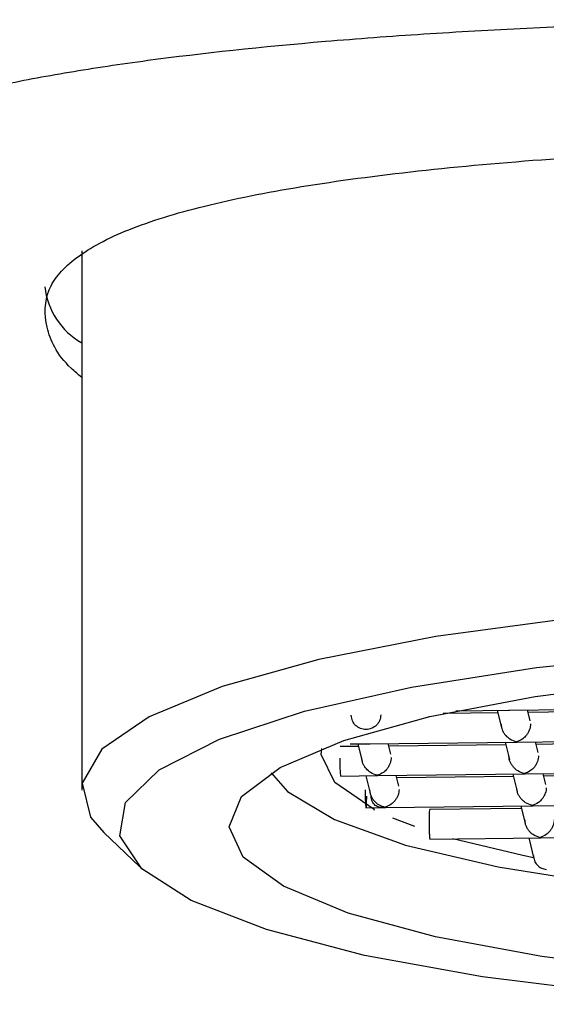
# Model space of a CAD drawing. Header units: millimetres. Extents: x 4059.12 to 4059.17, y 1760.431 to 1760.553.
# Tile 3 of 7: x 4059.13227 to 4059.13941, y 1760.47869 to 1760.49206. Entities that reach past the tile are written whole.
import ezdxf

# ---------------------------------------------------------------- set-up
doc = ezdxf.new("R2010")
doc.units = ezdxf.units.MM
doc.layers.add('SANINDUSA', color=3, linetype='Continuous')

msp = doc.modelspace()

# ---------------------------------------------------------------- linework, layer by layer
at = {"layer": 'SANINDUSA'}
for p, q in [((4059.133106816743, 1760.488922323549), (4059.133106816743, 1760.481600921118)), ((4059.138182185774, 1760.482677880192), (4059.138910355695, 1760.482686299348)), ((4059.138746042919, 1760.48268439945), (4059.138804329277, 1760.482447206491)), ((4059.138899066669, 1760.482686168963), (4059.140907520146, 1760.482709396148)), ((4059.139192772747, 1760.482542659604), (4059.139156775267, 1760.482689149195)), ((4059.140751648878, 1760.482673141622), (4059.139165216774, 1760.482654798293)), ((4059.138754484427, 1760.482650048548), (4059.138011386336, 1760.482641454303)), ((4059.139005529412, 1760.482252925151), (4059.141013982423, 1760.482276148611)), ((4059.136863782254, 1760.482193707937), (4059.136613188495, 1760.482190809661)), ((4059.136749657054, 1760.482226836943), (4059.137019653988, 1760.482229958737)), ((4059.136855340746, 1760.482228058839), (4059.136913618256, 1760.481990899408)), ((4059.137008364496, 1760.482229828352), (4059.139016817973, 1760.482253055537)), ((4059.137302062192, 1760.482086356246), (4059.137266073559, 1760.482232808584)), ((4059.138860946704, 1760.482216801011), (4059.137274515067, 1760.482198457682)), ((4059.138852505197, 1760.482251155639), (4059.138910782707, 1760.482013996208)), ((4059.13929923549, 1760.482109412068), (4059.13926323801, 1760.482255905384)), ((4059.140858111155, 1760.482239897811), (4059.139271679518, 1760.482221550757)), ((4059.136617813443, 1760.481790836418), (4059.137126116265, 1760.481796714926)), ((4059.136961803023, 1760.481794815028), (4059.137020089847, 1760.481557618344)), ((4059.137114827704, 1760.48179658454), (4059.139123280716, 1760.481819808)), ((4059.137408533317, 1760.481653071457), (4059.137372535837, 1760.481799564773)), ((4059.138967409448, 1760.4817835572), (4059.137380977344, 1760.481765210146)), ((4059.138958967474, 1760.481817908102), (4059.139017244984, 1760.481580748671)), ((4059.139111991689, 1760.481819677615), (4059.141120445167, 1760.4818429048)), ((4059.139405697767, 1760.481676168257), (4059.139369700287, 1760.481822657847)), ((4059.140964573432, 1760.481806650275), (4059.139378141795, 1760.481788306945)), ((4059.136962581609, 1760.481360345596), (4059.137232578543, 1760.481363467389)), ((4059.137068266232, 1760.481361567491), (4059.137077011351, 1760.481325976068)), ((4059.137221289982, 1760.481363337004), (4059.139229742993, 1760.481386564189)), ((4059.139073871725, 1760.481350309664), (4059.137824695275, 1760.481335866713)), ((4059.139065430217, 1760.481384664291), (4059.139123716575, 1760.481147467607)), ((4059.139218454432, 1760.481386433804), (4059.141226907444, 1760.481409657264)), ((4059.137627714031, 1760.481103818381), (4059.137329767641, 1760.481219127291)), ((4059.133406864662, 1760.481022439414), (4059.13389436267, 1760.480558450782)), ((4059.137829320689, 1760.48093589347), (4059.139336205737, 1760.480953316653)), ((4059.139171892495, 1760.480951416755), (4059.139241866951, 1760.480666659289)), ((4059.13932491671, 1760.480953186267), (4059.141333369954, 1760.480976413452))]:
    msp.add_line(p, q, dxfattribs=at)
at = {"layer": 'SANINDUSA', "flags": 128}
for points in [[(4059.139732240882, 1760.48392839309), (4059.137913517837, 1760.483684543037), (4059.136323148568, 1760.48337454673), (4059.135011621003, 1760.483008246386), (4059.134020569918, 1760.48259727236), (4059.13338145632, 1760.482154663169), (4059.133114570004, 1760.481694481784), (4059.133228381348, 1760.481231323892), (4059.133406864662, 1760.481022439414)], [(4059.142343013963, 1760.478691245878), (4059.140366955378, 1760.478839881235), (4059.138547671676, 1760.479063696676), (4059.136945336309, 1760.479355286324), (4059.135612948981, 1760.479705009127), (4059.134594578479, 1760.480101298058), (4059.133923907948, 1760.480531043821), (4059.13362312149, 1760.480980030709), (4059.133702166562, 1760.48143341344), (4059.134158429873, 1760.481876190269), (4059.134976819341, 1760.48229371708), (4059.136130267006, 1760.482672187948), (4059.137580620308, 1760.482999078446), (4059.139279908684, 1760.483263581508), (4059.14117192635, 1760.483456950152)], [(4059.154020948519, 1760.480129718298), (4059.153002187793, 1760.479781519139), (4059.151698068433, 1760.479481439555), (4059.150155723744, 1760.47924032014), (4059.148430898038, 1760.479066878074), (4059.146585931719, 1760.478967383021), (4059.144687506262, 1760.478945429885), (4059.142804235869, 1760.479001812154), (4059.141004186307, 1760.479134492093), (4059.139352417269, 1760.479338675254), (4059.137908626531, 1760.479606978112), (4059.136724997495, 1760.479929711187), (4059.135844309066, 1760.480295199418), (4059.135298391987, 1760.480690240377), (4059.135106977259, 1760.481100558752), (4059.135276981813, 1760.481511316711), (4059.135802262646, 1760.481907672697), (4059.136663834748, 1760.482275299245), (4059.137830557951, 1760.482600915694), (4059.139260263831, 1760.482872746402), (4059.140901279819, 1760.483080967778), (4059.142694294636, 1760.483218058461), (4059.144574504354, 1760.483279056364)], [(4059.137074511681, 1760.481336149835), (4059.137074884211, 1760.481335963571), (4059.136540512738, 1760.481702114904), (4059.136356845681, 1760.482084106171), (4059.136363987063, 1760.482165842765)], [(4059.135678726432, 1760.481835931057), (4059.13590122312, 1760.481579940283), (4059.136535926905, 1760.481200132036), (4059.13750000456, 1760.480854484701), (4059.138756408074, 1760.480556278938), (4059.140256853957, 1760.48031697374), (4059.141943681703, 1760.480145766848), (4059.143752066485, 1760.480049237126), (4059.145612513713, 1760.480031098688)], [(4059.139238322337, 1760.480681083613), (4059.139094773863, 1760.480709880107), (4059.138143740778, 1760.480939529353)]]:
    msp.add_lwpolyline(points, dxfattribs=at)
at = {"layer": 'SANINDUSA'}
msp.add_arc((4059.133606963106, 1760.488548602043), 0.001006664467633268, 186.5236076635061, 240.2091602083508, dxfattribs=at)
for points, knots in [([(4059.12887569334, 1760.489585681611), (4059.128884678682, 1760.489614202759), (4059.128895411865, 1760.489643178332), (4059.128919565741, 1760.489699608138), (4059.128960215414, 1760.48978319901), (4059.129013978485, 1760.489863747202), (4059.129138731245, 1760.490021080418), (4059.129244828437, 1760.490120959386), (4059.129502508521, 1760.490312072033), (4059.129654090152, 1760.490403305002), (4059.1300036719, 1760.4905782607), (4059.130202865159, 1760.490662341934), (4059.130860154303, 1760.490900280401), (4059.13137861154, 1760.491041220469), (4059.132275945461, 1760.49123254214), (4059.132595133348, 1760.491292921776), (4059.133275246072, 1760.49140748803), (4059.133633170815, 1760.491461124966), (4059.134748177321, 1760.491610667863), (4059.135550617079, 1760.491696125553), (4059.136844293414, 1760.491805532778), (4059.137293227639, 1760.491838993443), (4059.138208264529, 1760.491898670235), (4059.138673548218, 1760.49192489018), (4059.140092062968, 1760.491993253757), (4059.141067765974, 1760.492025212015), (4059.142577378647, 1760.492052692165), (4059.143085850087, 1760.492058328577), (4059.144097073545, 1760.492062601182), (4059.144602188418, 1760.492061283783), (4059.145106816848, 1760.492056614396)], [0, 0, 0, 0, 0.01562499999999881, 0.01562499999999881, 0.03124999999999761, 0.0624999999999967, 0.0624999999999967, 0.1249999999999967, 0.1249999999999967, 0.1874999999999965, 0.1874999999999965, 0.2499999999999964, 0.2499999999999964, 0.3749999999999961, 0.3749999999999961, 0.4374999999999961, 0.4374999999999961, 0.499999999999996, 0.499999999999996, 0.624999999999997, 0.624999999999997, 0.6874999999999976, 0.6874999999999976, 0.7499999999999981, 0.7499999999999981, 0.8749999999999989, 0.8749999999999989, 0.9374999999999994, 0.9374999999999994, 1, 1, 1, 1]), ([(4059.133106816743, 1760.487204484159), (4059.133058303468, 1760.487245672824), (4059.132776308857, 1760.487485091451), (4059.132600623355, 1760.487892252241), (4059.132600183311, 1760.48840097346), (4059.132987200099, 1760.488841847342), (4059.133694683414, 1760.489221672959), (4059.134729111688, 1760.489540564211), (4059.136051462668, 1760.489805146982), (4059.13763795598, 1760.490016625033), (4059.139437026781, 1760.490178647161), (4059.141401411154, 1760.490289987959), (4059.143314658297, 1760.490350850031), (4059.144562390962, 1760.490357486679), (4059.145106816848, 1760.490360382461)], [0, 0, 0, 0, 0.01900728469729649, 0.1104842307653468, 0.2019597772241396, 0.2922039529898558, 0.3824523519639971, 0.4730738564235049, 0.5636970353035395, 0.6550531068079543, 0.7464079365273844, 0.837823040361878, 0.9292369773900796, 1, 1, 1, 1]), ([(4059.137164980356, 1760.482621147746), (4059.137161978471, 1760.482595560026), (4059.137155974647, 1760.48254438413), (4059.137109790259, 1760.482478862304), (4059.137043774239, 1760.482434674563), (4059.136965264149, 1760.48241851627), (4059.136886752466, 1760.482432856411), (4059.136820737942, 1760.482475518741), (4059.136774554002, 1760.482539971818), (4059.136768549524, 1760.482591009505), (4059.13676554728, 1760.482616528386)], [0, 0, 0, 0, 0.1249984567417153, 0.2499991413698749, 0.3749991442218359, 0.4999992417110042, 0.6249987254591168, 0.7500005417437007, 0.8750000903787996, 1, 1, 1, 1]), ([(4059.138798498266, 1760.482493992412), (4059.13879924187, 1760.482481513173), (4059.138800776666, 1760.482455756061), (4059.138813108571, 1760.482416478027), (4059.138832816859, 1760.482377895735), (4059.138866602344, 1760.482333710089), (4059.138924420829, 1760.482283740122), (4059.138977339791, 1760.482267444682), (4059.139008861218, 1760.482257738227)], [0, 0, 0, 0, 0.09925788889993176, 0.2048679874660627, 0.3198226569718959, 0.4464333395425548, 0.6702654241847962, 1, 1, 1, 1]), ([(4059.139197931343, 1760.482498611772), (4059.139197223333, 1760.482486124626), (4059.139195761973, 1760.482460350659), (4059.1391845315, 1760.482420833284), (4059.139166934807, 1760.482381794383), (4059.139136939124, 1760.48233678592), (4059.139083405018, 1760.482285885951), (4059.139036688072, 1760.482268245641), (4059.139008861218, 1760.482257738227)], [0, 0, 0, 0, 0.0992577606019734, 0.2048719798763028, 0.3198223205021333, 0.4464283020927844, 0.6702661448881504, 1, 1, 1, 1]), ([(4059.136608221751, 1760.482034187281), (4059.136608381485, 1760.482008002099), (4059.136608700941, 1760.481955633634), (4059.136611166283, 1760.481880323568), (4059.13661467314, 1760.481823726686), (4059.136618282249, 1760.481792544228), (4059.136620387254, 1760.481794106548), (4059.136621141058, 1760.481794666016)], [0, 0, 0, 0, 0.2194046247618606, 0.4387933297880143, 0.6581920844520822, 0.8775982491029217, 1, 1, 1, 1]), ([(4059.137118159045, 1760.481801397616), (4059.137087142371, 1760.481811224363), (4059.137035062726, 1760.481827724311), (4059.136975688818, 1760.481877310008), (4059.136942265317, 1760.481921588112), (4059.136922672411, 1760.481960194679), (4059.136910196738, 1760.481999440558), (4059.136908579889, 1760.482025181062), (4059.136907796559, 1760.482037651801)], [0, 0, 0, 0, 0.3296839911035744, 0.5535675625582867, 0.680161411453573, 0.7951096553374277, 0.9007348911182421, 1, 1, 1, 1]), ([(4059.137307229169, 1760.482042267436), (4059.137306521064, 1760.482029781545), (4059.137305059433, 1760.482004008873), (4059.137293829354, 1760.481964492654), (4059.137276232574, 1760.481925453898), (4059.137246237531, 1760.481880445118), (4059.137192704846, 1760.4818295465), (4059.137145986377, 1760.481811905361), (4059.137118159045, 1760.481801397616)], [0, 0, 0, 0, 0.0992503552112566, 0.2048669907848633, 0.3198199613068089, 0.4464282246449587, 0.6702711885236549, 1, 1, 1, 1]), ([(4059.139115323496, 1760.481824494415), (4059.139084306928, 1760.481834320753), (4059.139032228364, 1760.481850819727), (4059.138972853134, 1760.481900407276), (4059.138939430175, 1760.481944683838), (4059.138919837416, 1760.481983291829), (4059.138907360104, 1760.482022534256), (4059.138905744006, 1760.482048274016), (4059.138904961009, 1760.482060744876)], [0, 0, 0, 0, 0.3296969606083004, 0.5535797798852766, 0.6801736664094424, 0.7951177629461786, 0.9007349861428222, 1, 1, 1, 1]), ([(4059.13930439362, 1760.482065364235), (4059.139303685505, 1760.482052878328), (4059.139302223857, 1760.482027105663), (4059.139290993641, 1760.481987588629), (4059.139273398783, 1760.481948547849), (4059.139243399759, 1760.48190354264), (4059.139189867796, 1760.481852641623), (4059.139143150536, 1760.481835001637), (4059.139115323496, 1760.481824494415)], [0, 0, 0, 0, 0.09924891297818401, 0.2048636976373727, 0.3198241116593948, 0.4464236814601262, 0.6702633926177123, 1, 1, 1, 1]), ([(4059.136952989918, 1760.481603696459), (4059.136953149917, 1760.481577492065), (4059.136953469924, 1760.481525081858), (4059.136955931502, 1760.481450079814), (4059.136959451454, 1760.48139232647), (4059.136963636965, 1760.481360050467), (4059.1369678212, 1760.481358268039), (4059.136971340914, 1760.48138736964), (4059.136973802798, 1760.481442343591), (4059.136974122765, 1760.481492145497), (4059.136974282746, 1760.481517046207)], [0, 0, 0, 0, 0.1249987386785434, 0.2500042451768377, 0.3749973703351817, 0.5000030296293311, 0.6250026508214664, 0.7500079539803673, 0.8750052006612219, 1, 1, 1, 1]), ([(4059.137014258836, 1760.481604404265), (4059.137015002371, 1760.481591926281), (4059.13701653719, 1760.481566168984), (4059.137028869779, 1760.481526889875), (4059.13704857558, 1760.481488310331), (4059.13708236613, 1760.481444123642), (4059.137140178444, 1760.481394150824), (4059.137193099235, 1760.481377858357), (4059.137224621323, 1760.481368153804)], [0, 0, 0, 0, 0.09924684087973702, 0.2048672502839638, 0.3198274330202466, 0.4464240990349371, 0.6702644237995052, 0.9999999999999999, 0.9999999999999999, 0.9999999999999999, 0.9999999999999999]), ([(4059.137413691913, 1760.481609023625), (4059.137412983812, 1760.481596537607), (4059.13741152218, 1760.481570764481), (4059.137400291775, 1760.481531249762), (4059.137382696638, 1760.481492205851), (4059.137352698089, 1760.481447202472), (4059.137299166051, 1760.481396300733), (4059.13725244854, 1760.481378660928), (4059.137224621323, 1760.481368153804)], [0, 0, 0, 0, 0.09924919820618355, 0.2048661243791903, 0.3198213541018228, 0.4464212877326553, 0.6702616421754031, 1, 1, 1, 1]), ([(4059.139221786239, 1760.481391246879), (4059.139190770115, 1760.481401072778), (4059.13913869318, 1760.481417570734), (4059.139079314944, 1760.481467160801), (4059.139045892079, 1760.481511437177), (4059.13902629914, 1760.481550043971), (4059.139013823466, 1760.481589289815), (4059.139012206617, 1760.481615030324), (4059.139011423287, 1760.481627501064)], [0, 0, 0, 0, 0.3296957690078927, 0.5535683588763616, 0.6801624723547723, 0.7951103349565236, 0.9007352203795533, 0.9999999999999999, 0.9999999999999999, 0.9999999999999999, 0.9999999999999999]), ([(4059.139410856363, 1760.481632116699), (4059.13941014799, 1760.48161963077), (4059.139408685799, 1760.481593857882), (4059.139397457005, 1760.481554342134), (4059.139379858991, 1760.48151530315), (4059.139349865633, 1760.481470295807), (4059.139296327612, 1760.481419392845), (4059.139249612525, 1760.481401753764), (4059.139221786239, 1760.481391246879)], [0, 0, 0, 0, 0.0992501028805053, 0.2048675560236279, 0.3198205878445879, 0.4464283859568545, 0.6702598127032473, 1, 1, 1, 1]), ([(4059.137224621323, 1760.481368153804), (4059.137196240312, 1760.481365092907), (4059.137148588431, 1760.481359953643), (4059.137096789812, 1760.481385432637), (4059.137066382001, 1760.481415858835), (4059.137048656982, 1760.481446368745), (4059.137037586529, 1760.481480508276), (4059.137036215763, 1760.481505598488), (4059.137035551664, 1760.481517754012)], [0, 0, 0, 0, 0.3297055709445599, 0.5535775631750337, 0.6801725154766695, 0.7951210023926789, 0.900741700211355, 1, 1, 1, 1]), ([(4059.137828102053, 1760.481332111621), (4059.137827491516, 1760.481332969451), (4059.137825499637, 1760.481335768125), (4059.137822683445, 1760.481307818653), (4059.13782020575, 1760.481254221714), (4059.137819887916, 1760.481204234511), (4059.137819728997, 1760.481179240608)], [0, 0, 0, 0, 0.1284134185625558, 0.4189490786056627, 0.7094710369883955, 1, 1, 1, 1]), ([(4059.139517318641, 1760.481198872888), (4059.139516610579, 1760.481186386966), (4059.139515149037, 1760.481160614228), (4059.13950391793, 1760.481121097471), (4059.139486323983, 1760.481082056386), (4059.139456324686, 1760.481037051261), (4059.139402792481, 1760.480986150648), (4059.139356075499, 1760.480968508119), (4059.139328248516, 1760.480957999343)], [0, 0, 0, 0, 0.09924862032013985, 0.2048634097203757, 0.3198230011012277, 0.4464221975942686, 0.6702612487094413, 1, 1, 1, 1]), ([(4059.137819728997, 1760.481179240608), (4059.137819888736, 1760.48115305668), (4059.137820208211, 1760.481100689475), (4059.137822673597, 1760.481025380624), (4059.137826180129, 1760.480968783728), (4059.137829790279, 1760.480937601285), (4059.137831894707, 1760.480939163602), (4059.137832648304, 1760.480939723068)], [0, 0, 0, 0, 0.2193964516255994, 0.4387874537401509, 0.6581885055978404, 0.8775970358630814, 1, 1, 1, 1]), ([(4059.13911788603, 1760.481194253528), (4059.139118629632, 1760.481181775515), (4059.139120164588, 1760.481156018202), (4059.139132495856, 1760.481116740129), (4059.139152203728, 1760.481078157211), (4059.139185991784, 1760.481033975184), (4059.139243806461, 1760.480983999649), (4059.139296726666, 1760.480967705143), (4059.139328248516, 1760.480957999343)], [0, 0, 0, 0, 0.09924624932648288, 0.2048656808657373, 0.3198210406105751, 0.4464244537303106, 0.6702634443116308, 1, 1, 1, 1]), ([(4059.139236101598, 1760.480713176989), (4059.13923871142, 1760.480689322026), (4059.139243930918, 1760.480641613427), (4059.139284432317, 1760.480580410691), (4059.139342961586, 1760.480535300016), (4059.139391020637, 1760.480525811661), (4059.139415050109, 1760.480521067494)], [0, 0, 0, 0, 0.2500041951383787, 0.4999944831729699, 0.7499977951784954, 1, 1, 1, 1])]:
    msp.add_open_spline(points, degree=3, knots=knots, dxfattribs=at)

doc.saveas('drawing.dxf')
